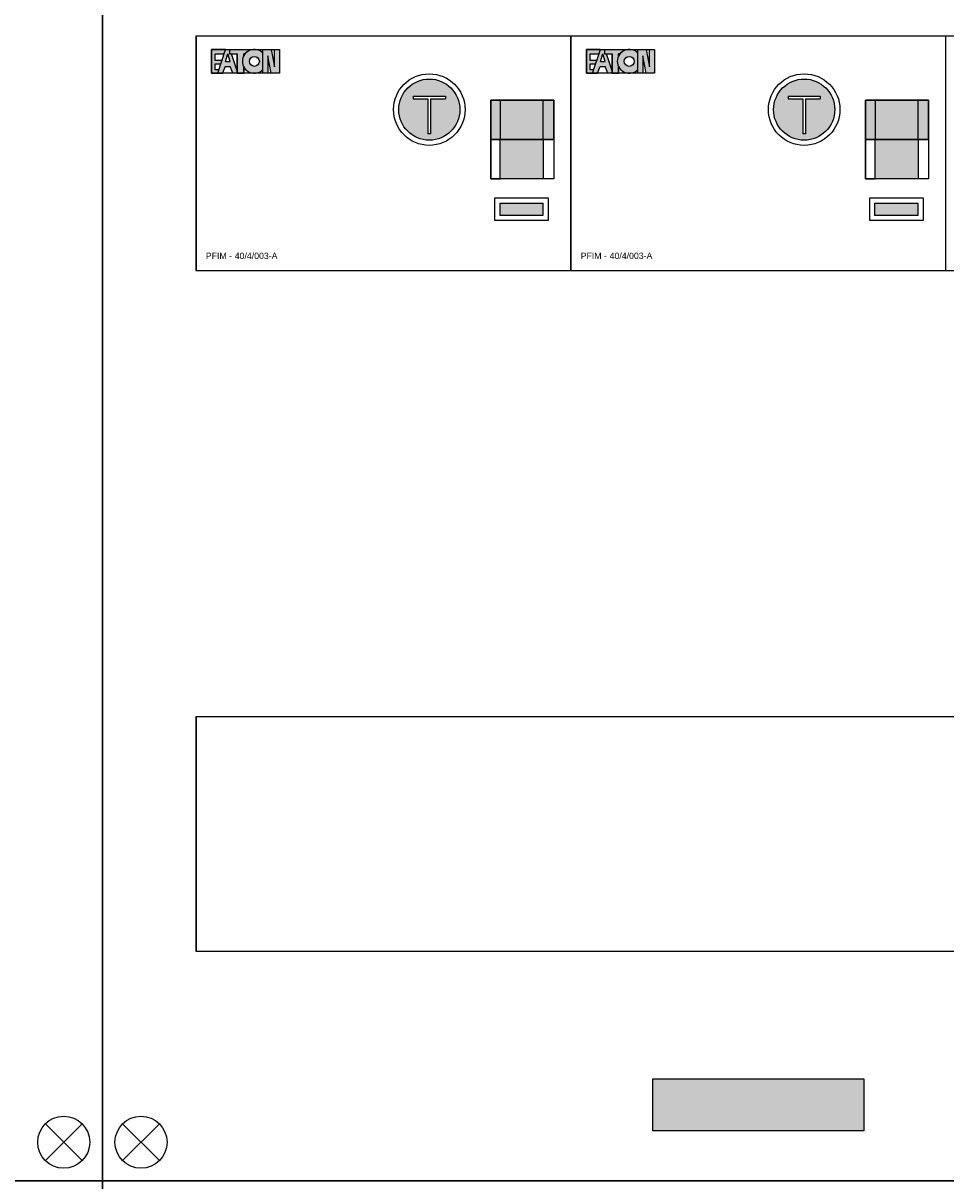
# Model space of a CAD drawing. Header units: millimetres. Extents: x -35665 to 9285, y 16711 to 36239.
# Tile 6 of 22: x -28257 to -26485, y 29361 to 31585. Entities that reach past the tile are written whole.
import ezdxf

# ---------------------------------------------------------------- set-up
doc = ezdxf.new("R2010")
doc.units = ezdxf.units.MM
doc.header["$LTSCALE"] = 100
doc.styles.add('Arial', font='arial.ttf')

# ---------------------------------------------------------------- blocks, each defined once
blk = doc.blocks.new('kastblok 3')
blk.add_hatch(color=256).paths.add_polyline_path([(1462.5, -3802.4), (1462.5, -3902.4), (1057.5, -3902.4), (1057.5, -3802.4)])
for points in [[(0, -3998.7), (2520, -3998.7), (2520, 0), (0, 0)], [(2339.6, -1800), (179.6, -1800), (179.6, -2250), (2339.6, -2250)], [(180, -2250), (2340, -2250), (2340, -1800), (180, -1800)], [(2339.2, -3107.3), (179.2, -3107.3), (179.2, -3557.3), (2339.2, -3557.3)], [(180, -3557.3), (2340, -3557.3), (2340, -3107.3), (180, -3107.3)]]:
    blk.add_lwpolyline(points, close=True)
at = {"flags": 128}
blk.add_lwpolyline([(1057.5, -3802.4), (1462.5, -3802.4), (1462.5, -3902.4), (1057.5, -3902.4), (1057.5, -3802.4)], dxfattribs=at)
for points in [[(38.8, -3889.2), (109.5, -3959.9)], [(109.5, -3889.2), (38.8, -3959.9)], [(2481.2, -3889.2), (2410.5, -3959.9)], [(2410.5, -3889.2), (2481.2, -3959.9)]]:
    blk.add_lwpolyline(points)
for centre in [(74.2, -3924.5), (2445.8, -3924.5)]:
    blk.add_circle(centre, 50)
blk = doc.blocks.new('kastblok 1')
blk.add_lwpolyline([(0, -1341.5), (2520, -1341.5), (2520, -8.5), (0, -8.5)], close=True)
blk = doc.blocks.new('kastblok 1 leeg')
blk.add_lwpolyline([(0, -1332.9), (2520, -1332.9), (2520, 0), (0, 0)], close=True)
blk = doc.blocks.new('*U46')
for color, points in [(160, [(56.3, -26), (56.3, -25.3), (29.7, -25.3), (29.7, -71.2), (41.5, -71.2), (43.7, -64.4), (36.8, -64.4), (36.8, -52.8), (47.5, -52.8), (49.6, -46.4), (36.8, -46.4), (36.8, -33.6), (53.8, -33.6)]), (160, [(106, -26.1), (106, -25.3), (64.4, -25.3), (64.4, -33.6), (78.8, -33.6), (78.8, -71.2), (91.6, -71.2), (91.6, -59, -0.247607), (91.6, -37.5), (91.6, -33.6), (94.2, -33.6, -0.156025)]), (160, [(150.7, -58.9), (144.4, -25.3), (128.4, -25.3), (128.4, -71.2), (138, -71.2), (138, -37.6), (144.3, -71.2), (160.3, -71.2), (160.3, -25.3), (150.7, -25.3)]), (256, [(565.8, -123.1), (686.8, -123.1), (686.8, -198.2), (565.8, -198.2)]), (256, [(584.3, -123.1), (666.5, -123.1), (666.5, -198.2), (584.3, -198.2)]), (256, [(666.5, -274), (584.3, -274), (584.3, -198.2), (666.5, -198.2)]), (256, [(666.5, -274), (584.3, -274), (584.3, -198.2), (666.5, -198.2)])]:
    blk.add_hatch(color=color).paths.add_polyline_path(points)
h = blk.add_hatch(color=256)
h.paths.add_polyline_path([(68.1, -33.6), (64.4, -33.6), (64.4, -25.3), (56.5, -25.3), (41.5, -71.2), (51.1, -71.2), (56.1, -58), (65.7, -58), (70.8, -71.2), (78.8, -71.2), (78.8, -66.3)])
h.paths.add_polyline_path([(65.4, -48.6), (56.5, -48.6), (60.9, -33.6)], flags=16)
h = blk.add_hatch(color=256)
h.paths.add_polyline_path([(128.4, -64.1), (128.4, -32.4, 2.489681)])
h.paths.add_polyline_path([(102.3, -48.3, -1), (121.5, -48.3, -1)], flags=16)
h = blk.add_hatch(color=51)
h.dxf.hatch_style = 1
h.paths.add_polyline_path([(389.2, -141, 1), (506.5, -141, 1)])
h.paths.add_polyline_path([(478.9, -115.5), (478.9, -120.5), (450.4, -120.5), (450.4, -187.7), (445.4, -187.7), (445.4, -120.5), (416.9, -120.5), (416.9, -115.5)], flags=0)
h.paths.add_polyline_path([(478.9, -115.5), (416.9, -115.5), (416.9, -120.5), (445.4, -120.5), (445.4, -187.7), (450.4, -187.7), (450.4, -120.5), (478.9, -120.5)], flags=16)
h = blk.add_hatch(color=256)
h.dxf.hatch_style = 1
h.paths.add_polyline_path([(565.8, -123.1), (686.8, -123.1), (686.8, -198.2), (565.8, -198.2)])
h = blk.add_hatch(color=256)
h.dxf.hatch_style = 1
h.paths.add_polyline_path([(584.3, -123.1), (666.5, -123.1), (666.5, -198.2), (584.3, -198.2)])
at = {"true_color": 0xd65a29}
h = blk.add_hatch(color=32, dxfattribs=at)
h.dxf.hatch_style = 1
h.paths.add_polyline_path([(583.9, -320.6), (583.9, -344.1), (666.1, -344.1), (666.1, -320.6)])
blk.add_line((565.8, -197.9), (565.8, -123.1))
blk.add_line((565.8, -197.9), (565.8, -123.1))
at = {"color": 0}
blk.add_lwpolyline([(0, 0), (0, -450), (720, -450), (720, 0), (0, 0)], dxfattribs=at)
for points in [[(29.7, -25.3), (29.7, -71.2), (41.5, -71.2)], [(56.3, -26), (56.3, -25.3), (29.7, -25.3)], [(49.6, -46.4), (36.8, -46.4), (36.8, -33.6), (53.8, -33.6)], [(41.5, -71.2), (56.5, -25.3)], [(56.5, -25.3), (65.5, -25.3)], [(56.5, -48.6), (60.9, -33.6)], [(65.4, -48.6), (60.9, -33.6)], [(64.4, -25.3), (64.4, -33.6), (78.8, -33.6), (78.8, -71.2), (91.6, -71.2), (91.6, -59)], [(64.4, -25.3), (106, -25.3)], [(78.8, -66.3), (68.1, -33.6)], [(91.6, -59), (91.6, -71.2), (78.8, -71.2), (78.8, -33.6)], [(91.6, -37.5), (91.6, -33.6)], [(94.2, -33.6), (91.6, -33.6), (91.6, -37.5)], [(106, -25.3), (106, -26.1)], [(128.4, -71.2), (128.4, -25.3), (144.4, -25.3)], [(144.3, -71.2), (138, -37.6), (138, -71.2), (128.4, -71.2), (128.4, -25.3)], [(160.3, -25.3), (160.3, -71.2), (144.3, -71.2)], [(144.4, -25.3), (150.7, -58.9), (150.7, -25.3), (160.3, -25.3), (160.3, -71.2)], [(43.7, -64.4), (36.8, -64.4), (36.8, -52.8), (47.5, -52.8)], [(41.5, -71.2), (51.1, -71.2), (56.1, -58), (65.7, -58)], [(56.5, -48.6), (65.4, -48.6)], [(80.4, -71.2), (70.8, -71.2), (65.7, -58), (65.7, -58)]]:
    blk.add_lwpolyline(points)
for points in [[(29.7, -25.3), (160.3, -25.3), (160.3, -71.2), (29.7, -71.2)], [(686.8, -198.2), (565.8, -198.2), (565.8, -123.1), (686.8, -123.1)], [(686.8, -198.2), (565.8, -198.2), (565.8, -123.1), (686.8, -123.1)], [(666.5, -123.1), (584.3, -123.1), (584.3, -198.2), (666.5, -198.2)], [(666.5, -123.1), (584.3, -123.1), (584.3, -198.2), (666.5, -198.2)], [(686.8, -274), (565.8, -274), (565.8, -198.2), (686.8, -198.2)], [(686.8, -274), (565.8, -274), (565.8, -198.2), (686.8, -198.2)], [(666.5, -274), (584.3, -274), (584.3, -198.2), (666.5, -198.2)], [(666.5, -274), (584.3, -274), (584.3, -198.2), (666.5, -198.2)], [(666.5, -274), (584.3, -274), (584.3, -198.2), (666.5, -198.2)], [(666.5, -274), (584.3, -274), (584.3, -198.2), (666.5, -198.2)]]:
    blk.add_lwpolyline(points, close=True)
at = {"flags": 128}
for points in [[(416.9, -115.5), (478.9, -115.5)], [(416.9, -115.5), (416.9, -120.5)], [(416.9, -120.5), (445.4, -120.5)], [(445.4, -120.5), (445.4, -187.7)], [(450.4, -120.5), (450.4, -187.7)], [(450.4, -120.5), (478.9, -120.5)], [(478.9, -115.5), (478.9, -120.5)], [(584.3, -123.1), (565.8, -123.1), (565.8, -198.2)], [(686.8, -198.2), (686.8, -123.1), (666.5, -123.1)], [(450.4, -187.7), (445.4, -187.7)], [(565.8, -198.2), (565.8, -274), (584.3, -274)]]:
    blk.add_lwpolyline(points, dxfattribs=at)
for points in [[(573.9, -310.6), (676.1, -310.6), (676.1, -354.1), (573.9, -354.1)], [(583.9, -320.6), (666.1, -320.6), (666.1, -344.1), (583.9, -344.1)]]:
    blk.add_lwpolyline(points, close=True, dxfattribs=at)
for centre, radius in [((111.9, -48.3), 9.6), ((447.9, -141), 68.7), ((447.9, -141), 58.7)]:
    blk.add_circle(centre, radius)
blk.add_arc((111.9, -48.3), 22.9, 43.7665, 316.2335)
at = {"style": 'Arial'}
for tag, p in [('TYPENUMMER', (18.7, -427.9)), ('SCHAKELVERMOGEN', (65, -427.9))]:
    blk.add_attdef(tag, p, '', height=12, dxfattribs=at)

msp = doc.modelspace()

# ---------------------------------------------------------------- block references
for name, p in [('kastblok 3', (-30624.5, 33359.6)), ('kastblok 3', (-28104.5, 33359.6)), ('kastblok 1 leeg', (-30624.5, 29360.9)), ('kastblok 1', (-28104.5, 29369.5))]:
    msp.add_blockref(name, p)
for p in [(-27924.5, 31559.6), (-27204.5, 31559.6)]:
    msp.add_blockref('*U46', p).add_auto_attribs({'TYPENUMMER': 'PFIM - ', 'SCHAKELVERMOGEN': '  40/4/003-A'})

doc.saveas('drawing.dxf')
